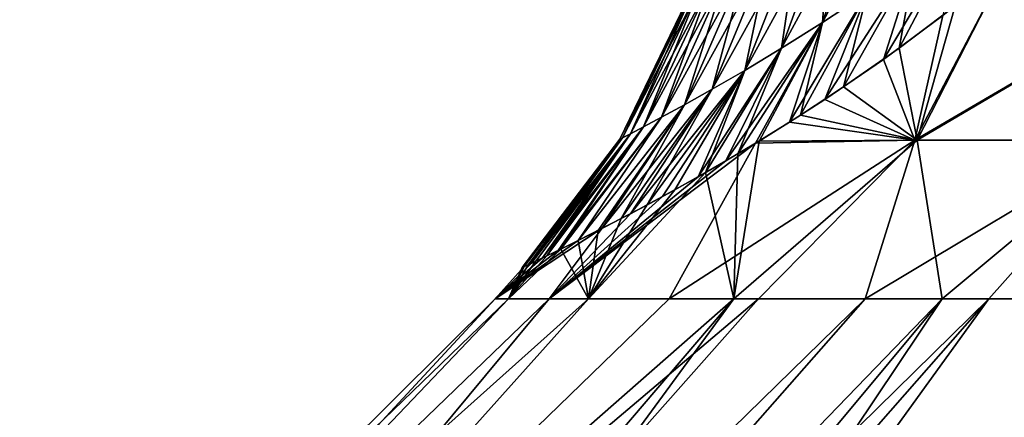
# Model space of a CAD drawing. Header units: metres. Extents: x -31 to 116, y -84 to 84.
# Tile 6 of 256: x -15.34 to -11.64, y -65.01 to -63.52. Entities that reach past the tile are written whole.
import ezdxf

# ---------------------------------------------------------------- set-up
doc = ezdxf.new("R2010")
doc.units = ezdxf.units.M
doc.layers.add('solid_80010000GA_11_1', color=7, linetype='CONTINUOUS')

msp = doc.modelspace()

# ---------------------------------------------------------------- linework, layer by layer
at = {"layer": 'solid_80010000GA_11_1'}
for points in [[(-9.169127, -64.331154, -0.06581), (-19.729639, -24.913792, -0.133785), (-19.725643, -24.914883, 0.235412)], [(-9.083835, -64.310844, -0.957509), (-19.705828, -24.918922, -0.494889), (-19.729639, -24.913792, -0.133785)], [(-9.169127, -64.331154, -0.06581), (-9.083835, -64.310844, -0.957509), (-19.729639, -24.913792, -0.133785)], [(-9.169127, -64.331154, -0.06581), (-19.725643, -24.914883, 0.235412), (-19.691774, -24.922495, 0.613982)], [(-9.083835, -64.310844, -0.957509), (-19.658028, -24.929411, -0.835034), (-19.705828, -24.918922, -0.494889)], [(-9.105391, -64.315872, 0.829416), (-19.691774, -24.922495, 0.613982), (-19.625095, -24.936758, 1.00321)], [(-9.105391, -64.315872, 0.829416), (-9.169127, -64.331154, -0.06581), (-19.691774, -24.922495, 0.613982)], [(-9.083835, -64.310844, -0.957509), (-19.583212, -24.945492, -1.182637), (-19.658028, -24.929411, -0.835034)], [(-9.105391, -64.315872, 0.829416), (-19.625095, -24.936758, 1.00321), (-19.536566, -24.955236, 1.3535)], [(-8.853184, -64.255386, -1.819022), (-19.337948, -24.994001, -1.908782), (-19.583212, -24.945492, -1.182637)], [(-9.083835, -64.310844, -0.957509), (-8.853184, -64.255386, -1.819022), (-19.583212, -24.945492, -1.182637)], [(-8.894534, -64.265335, 1.699491), (-19.536566, -24.955236, 1.3535), (-19.412476, -24.979952, 1.723426)], [(-8.894534, -64.265335, 1.699491), (-9.105391, -64.315872, 0.829416), (-19.536566, -24.955236, 1.3535)], [(-8.894534, -64.265335, 1.699491), (-19.412476, -24.979952, 1.723426), (-19.195261, -25.019754, 2.215662)], [(-8.478874, -64.163712, -2.637285), (-19.187782, -25.020964, -2.23045), (-19.337948, -24.994001, -1.908782)], [(-8.853184, -64.255386, -1.819022), (-8.478874, -64.163712, -2.637285), (-19.337948, -24.994001, -1.908782)], [(-8.894534, -64.265335, 1.699491), (-19.195261, -25.019754, 2.215662), (-19.030268, -25.047295, 2.516984)], [(-8.478874, -64.163712, -2.637285), (-19.073469, -25.040419, -2.442435), (-19.187782, -25.020964, -2.23045)], [(-8.478874, -64.163712, -2.637285), (-18.686941, -25.098951, -3.02763), (-19.073469, -25.040419, -2.442435)], [(-8.544688, -64.180016, 2.516984), (-8.894534, -64.265335, 1.699491), (-19.030268, -25.047295, 2.516984)], [(-18.652115, -25.103765, 3.073009), (-8.544688, -64.180016, 2.516984), (-19.030268, -25.047295, 2.516984)], [(-7.971857, -64.036423, -3.380468), (-18.381981, -25.138451, -3.394827), (-18.686941, -25.098951, -3.02763)], [(-8.478874, -64.163712, -2.637285), (-7.971857, -64.036423, -3.380468), (-18.686941, -25.098951, -3.02763)], [(-8.17319, -64.087463, 3.117043), (-8.544688, -64.180016, 2.516984), (-18.652115, -25.103765, 3.073009)], [(-8.17319, -64.087463, 3.117043), (-18.652115, -25.103765, 3.073009), (-18.388041, -25.137651, 3.388155)], [(-8.17319, -64.087463, 3.117043), (-18.388041, -25.137651, 3.388155), (-18.126871, -25.16741, 3.658057)], [(-7.354755, -63.875755, -4.017921), (-18.163187, -25.163374, -3.622693), (-18.381981, -25.138451, -3.394827)], [(-7.971857, -64.036423, -3.380468), (-7.354755, -63.875755, -4.017921), (-18.381981, -25.138451, -3.394827)], [(-7.354755, -63.875755, -4.017921), (-17.555592, -25.221165, -4.140446), (-18.163187, -25.163374, -3.622693)], [(-7.727162, -63.973495, 3.659697), (-18.126871, -25.16741, 3.658057), (-17.47949, -25.227226, 4.195538)], [(-7.727162, -63.973495, 3.659697), (-8.17319, -64.087463, 3.117043), (-18.126871, -25.16741, 3.658057)], [(-6.600103, -63.669445, -4.562777), (-17.449045, -25.229731, -4.217017), (-17.555592, -25.221165, -4.140446)], [(-7.354755, -63.875755, -4.017921), (-6.600103, -63.669445, -4.562777), (-17.555592, -25.221165, -4.140446)], [(-7.215477, -63.838554, 4.134875), (-17.47949, -25.227226, 4.195538), (-17.446236, -25.229824, 4.21901)], [(-7.215477, -63.838554, 4.134875), (-7.727162, -63.973495, 3.659697), (-17.47949, -25.227226, 4.195538)], [(-6.600103, -63.669445, -4.562777), (-16.833441, -25.271053, -4.592862), (-17.449045, -25.229731, -4.217017)], [(-6.64841, -63.683193, 4.533826), (-17.446236, -25.229824, 4.21901), (-16.732487, -25.276398, 4.644794)], [(-6.64841, -63.683193, 4.533826), (-7.215477, -63.838554, 4.134875), (-17.446236, -25.229824, 4.21901)], [(-6.600103, -63.669445, -4.562777), (-5.771795, -63.428932, -4.955198), (-16.833441, -25.271053, -4.592862)], [(-6.64841, -63.683193, 4.533826), (-16.732487, -25.276398, 4.644794), (-16.418364, -25.291962, 4.790592)], [(-6.037455, -63.50806, 4.849329), (-6.64841, -63.683193, 4.533826), (-16.418364, -25.291962, 4.790592)], [(-12.325274, -63.528927, -3.424121), (-12.161599, -63.039307, -3.314648), (-12.01513, -62.943413, -3.65309)], [(-12.157454, -63.417721, -3.768), (-12.325274, -63.528927, -3.424121), (-12.01513, -62.943413, -3.65309)], [(-12.478776, -63.625488, -3.070131), (-12.295277, -63.1227, -2.967857), (-12.161599, -63.039307, -3.314648)], [(-12.325274, -63.528927, -3.424121), (-12.478776, -63.625488, -3.070131), (-12.161599, -63.039307, -3.314648)], [(-12.325274, -63.528927, 3.424121), (-12.161599, -63.039307, 3.314648), (-12.295277, -63.122696, 2.967857)], [(-12.325274, -63.528927, 3.424121), (-12.157454, -63.417717, 3.768), (-12.161599, -63.039307, 3.314648)], [(-12.616892, -63.708488, -2.70695), (-12.415315, -63.194485, -2.613521), (-12.295277, -63.1227, -2.967857)], [(-12.478776, -63.625488, -3.070131), (-12.616892, -63.708488, -2.70695), (-12.295277, -63.1227, -2.967857)], [(-12.478775, -63.625488, 3.07013), (-12.295277, -63.122696, 2.967857), (-12.415315, -63.194485, 2.613521)], [(-12.478775, -63.625488, 3.07013), (-12.325274, -63.528927, 3.424121), (-12.295277, -63.122696, 2.967857)], [(-11.784591, -63.14526, -4.421829), (-11.87419, -63.502853, -4.657422), (-12.09643, -63.667244, -4.343845)], [(-11.784591, -63.14526, -4.421829), (-12.09643, -63.667244, -4.343845), (-11.976642, -63.290466, -4.100863)], [(-11.784591, -63.14526, 4.421829), (-12.037881, -63.625397, 4.429656), (-11.82747, -63.46648, 4.719766)], [(-11.976642, -63.290466, 4.100862), (-12.037881, -63.625397, 4.429656), (-11.784591, -63.14526, 4.421829)], [(-12.738606, -63.778862, -2.335596), (-12.520913, -63.255432, -2.252518), (-12.415315, -63.194485, -2.613521)], [(-12.616892, -63.708488, -2.70695), (-12.738606, -63.778862, -2.335596), (-12.415315, -63.194485, -2.613521)], [(-12.616891, -63.708488, 2.70695), (-12.415315, -63.194485, 2.613521), (-12.520913, -63.255432, 2.252518)], [(-12.616891, -63.708488, 2.70695), (-12.478775, -63.625488, 3.07013), (-12.415315, -63.194485, 2.613521)], [(-12.842971, -63.837334, -1.957207), (-12.611326, -63.306133, -1.885822), (-12.520913, -63.255432, -2.252518)], [(-12.738606, -63.778862, -2.335596), (-12.842971, -63.837334, -1.957207), (-12.520913, -63.255432, -2.252518)], [(-12.738606, -63.778862, 2.335596), (-12.520913, -63.255432, 2.252518), (-12.611326, -63.306133, 1.885822)], [(-12.738606, -63.778862, 2.335596), (-12.616891, -63.708488, 2.70695), (-12.520913, -63.255432, 2.252518)], [(-11.976642, -63.290466, -4.100863), (-12.09643, -63.667244, -4.343845), (-12.315859, -63.817245, -4.001665)], [(-11.976642, -63.290466, -4.100863), (-12.315859, -63.817245, -4.001665), (-12.157454, -63.417721, -3.768)], [(-11.976642, -63.290466, 4.100862), (-12.245857, -63.770679, 4.114995), (-12.037881, -63.625397, 4.429656)], [(-12.157454, -63.417717, 3.768), (-12.245857, -63.770679, 4.114995), (-11.976642, -63.290466, 4.100862)], [(-12.929167, -63.884518, -1.572934), (-12.685917, -63.347084, -1.514403), (-12.611326, -63.306133, -1.885822)], [(-12.842971, -63.837334, -1.957207), (-12.929167, -63.884518, -1.572934), (-12.611326, -63.306133, -1.885822)], [(-12.842971, -63.837334, 1.957207), (-12.611326, -63.306133, 1.885822), (-12.685916, -63.347084, 1.514403)], [(-12.842971, -63.837334, 1.957207), (-12.738606, -63.778862, 2.335596), (-12.611326, -63.306133, 1.885822)], [(-10.834747, -63.300285, -6.520851), (-11.171209, -63.969765, -6.758037), (-11.978717, -63.969765, -5.19397)], [(-10.834747, -63.300285, -6.520851), (-11.978717, -63.969765, -5.19397), (-11.627879, -63.302704, -4.973617)], [(-11.87419, -63.502853, -4.657422), (-11.627879, -63.302704, -4.973617), (-11.978717, -63.969765, -5.19397)], [(-10.834251, -63.300285, 6.521674), (-11.970329, -63.969765, 5.213271), (-11.161863, -63.969765, 6.773463)], [(-10.834251, -63.300285, 6.521674), (-11.630342, -63.30492, 4.970743), (-11.970329, -63.969765, 5.213271)], [(-11.630342, -63.30492, 4.970743), (-11.82747, -63.46648, 4.719766), (-11.970329, -63.969765, 5.213271)], [(-12.996784, -63.920746, -1.183925), (-12.744368, -63.378559, -1.139191), (-12.685917, -63.347084, -1.514403)], [(-12.929167, -63.884518, -1.572934), (-12.996784, -63.920746, -1.183925), (-12.685917, -63.347084, -1.514403)], [(-12.929167, -63.884518, 1.572934), (-12.685916, -63.347084, 1.514403), (-12.744368, -63.378559, 1.139191)], [(-12.929167, -63.884518, 1.572934), (-12.842971, -63.837334, 1.957207), (-12.685916, -63.347084, 1.514403)], [(-13.074959, -63.961418, -0.396308), (-12.811851, -63.413937, -0.381068), (-12.786429, -63.400768, -0.761106)], [(-13.045492, -63.946289, -0.791333), (-13.074959, -63.961418, -0.396308), (-12.786429, -63.400768, -0.761106)], [(-13.045492, -63.946289, -0.791333), (-12.786429, -63.400768, -0.761106), (-12.744368, -63.378559, -1.139191)], [(-12.996784, -63.920746, -1.183925), (-13.045492, -63.946289, -0.791333), (-12.744368, -63.378559, -1.139191)], [(-13.045491, -63.946289, 0.791333), (-12.786429, -63.400768, 0.761106), (-12.811851, -63.413937, 0.381068)], [(-13.045491, -63.946289, 0.791333), (-12.996784, -63.920746, 1.183925), (-12.786429, -63.400768, 0.761106)], [(-12.996784, -63.920746, 1.183925), (-12.744368, -63.378559, 1.139191), (-12.786429, -63.400768, 0.761106)], [(-12.996784, -63.920746, 1.183925), (-12.929167, -63.884518, 1.572934), (-12.744368, -63.378559, 1.139191)], [(-12.811851, -63.413937, -0.381068), (-13.084855, -63.966404, 0), (-12.82038, -63.418278, 0)], [(-13.074959, -63.961418, -0.396308), (-13.084855, -63.966404, 0), (-12.811851, -63.413937, -0.381068)], [(-13.074959, -63.961418, 0.396308), (-12.82038, -63.418278, 0), (-13.084855, -63.966404, 0)], [(-13.074959, -63.961418, 0.396308), (-12.811851, -63.413937, 0.381068), (-12.82038, -63.418278, 0)], [(-13.074959, -63.961418, 0.396308), (-13.045491, -63.946289, 0.791333), (-12.811851, -63.413937, 0.381068)], [(-12.157454, -63.417721, -3.768), (-12.315859, -63.817245, -4.001665), (-12.449073, -63.902824, -3.773658)], [(-12.157454, -63.417721, -3.768), (-12.449073, -63.902824, -3.773658), (-12.325274, -63.528927, -3.424121)], [(-12.157454, -63.417717, 3.768), (-12.407272, -63.876492, 3.847327), (-12.245857, -63.770679, 4.114995)], [(-12.325274, -63.528927, 3.424121), (-12.407272, -63.876492, 3.847327), (-12.157454, -63.417717, 3.768)], [(-11.82747, -63.46648, 4.719766), (-12.037881, -63.625397, 4.429656), (-11.970329, -63.969765, 5.213271)], [(-12.09643, -63.667244, -4.343845), (-11.87419, -63.502853, -4.657422), (-11.978717, -63.969765, -5.19397)], [(-12.325274, -63.528927, -3.424121), (-12.57582, -63.981102, -3.540016), (-12.686996, -64.047287, -3.318549)], [(-12.325274, -63.528927, -3.424121), (-12.686996, -64.047287, -3.318549), (-12.478776, -63.625488, -3.070131)], [(-12.325274, -63.528927, 3.424121), (-12.642239, -64.020859, 3.409622), (-12.563081, -63.973419, 3.564471)], [(-12.478775, -63.625488, 3.07013), (-12.642239, -64.020859, 3.409622), (-12.325274, -63.528927, 3.424121)], [(-12.325274, -63.528927, -3.424121), (-12.449073, -63.902824, -3.773658), (-12.57582, -63.981102, -3.540016)], [(-12.325274, -63.528927, 3.424121), (-12.563081, -63.973419, 3.564471), (-12.407272, -63.876492, 3.847327)], [(-12.478776, -63.625488, -3.070131), (-12.686996, -64.047287, -3.318549), (-12.791652, -64.107468, -3.092329)], [(-12.478776, -63.625488, -3.070131), (-12.791652, -64.107468, -3.092329), (-12.616892, -63.708488, -2.70695)], [(-12.478775, -63.625488, 3.07013), (-12.764421, -64.091934, 3.152844), (-12.642239, -64.020859, 3.409622)], [(-12.616891, -63.708488, 2.70695), (-12.764421, -64.091934, 3.152844), (-12.478775, -63.625488, 3.07013)], [(-12.037881, -63.625397, 4.429656), (-12.245857, -63.770679, 4.114995), (-11.970329, -63.969765, 5.213271)], [(-12.315859, -63.817245, -4.001665), (-12.09643, -63.667244, -4.343845), (-11.978717, -63.969765, -5.19397)], [(-12.616892, -63.708488, -2.70695), (-12.925437, -64.181717, -2.771756), (-13.04538, -64.245918, -2.443962)], [(-12.616892, -63.708488, -2.70695), (-13.04538, -64.245918, -2.443962), (-12.738606, -63.778862, -2.335596)], [(-12.616891, -63.708488, 2.70695), (-12.984154, -64.213402, 2.616907), (-12.878587, -64.156044, 2.888627)], [(-12.738606, -63.778862, 2.335596), (-12.984154, -64.213402, 2.616907), (-12.616891, -63.708488, 2.70695)], [(-12.616892, -63.708488, -2.70695), (-12.791652, -64.107468, -3.092329), (-12.925437, -64.181717, -2.771756)], [(-12.616891, -63.708488, 2.70695), (-12.878587, -64.156044, 2.888627), (-12.764421, -64.091934, 3.152844)], [(-12.245857, -63.770679, 4.114995), (-12.407272, -63.876492, 3.847327), (-11.970329, -63.969765, 5.213271)], [(-12.738606, -63.778862, -2.335596), (-13.04538, -64.245918, -2.443962), (-13.1509, -64.300583, -2.109112)], [(-12.738606, -63.778862, -2.335596), (-13.1509, -64.300583, -2.109112), (-12.842971, -63.837334, -1.957207)], [(-12.738606, -63.778862, 2.335596), (-13.080369, -64.264206, 2.338604), (-12.984154, -64.213402, 2.616907)], [(-12.842971, -63.837334, 1.957207), (-13.080369, -64.264206, 2.338604), (-12.738606, -63.778862, 2.335596)], [(-12.842971, -63.837334, 1.957207), (-13.241885, -64.346436, 1.765972), (-13.166396, -64.308472, 2.054953)], [(-12.929167, -63.884518, 1.572934), (-13.241885, -64.346436, 1.765972), (-12.842971, -63.837334, 1.957207)], [(-12.842971, -63.837334, -1.957207), (-13.1509, -64.300583, -2.109112), (-13.241601, -64.346321, -1.767322)], [(-12.842971, -63.837334, -1.957207), (-13.241601, -64.346321, -1.767322), (-12.929167, -63.884518, -1.572934)], [(-12.842971, -63.837334, 1.957207), (-13.166396, -64.308472, 2.054953), (-13.080369, -64.264206, 2.338604)], [(-12.449073, -63.902824, -3.773658), (-12.315859, -63.817245, -4.001665), (-11.978717, -63.969765, -5.19397)], [(-12.407272, -63.876492, 3.847327), (-12.563081, -63.973419, 3.564471), (-11.970329, -63.969765, 5.213271)], [(-12.929167, -63.884518, -1.572934), (-13.241601, -64.346321, -1.767322), (-13.316651, -64.383324, -1.420125)], [(-12.929167, -63.884518, -1.572934), (-13.316651, -64.383324, -1.420125), (-12.996784, -63.920746, -1.183925)], [(-12.929167, -63.884518, 1.572934), (-13.306126, -64.378174, 1.473942), (-13.241885, -64.346436, 1.765972)], [(-12.996784, -63.920746, 1.183925), (-13.306126, -64.378174, 1.473942), (-12.929167, -63.884518, 1.572934)], [(-12.449073, -63.902824, -3.773658), (-11.978717, -63.969765, -5.19397), (-12.57582, -63.981102, -3.540016)], [(-13.045491, -63.946289, 0.791333), (-13.428891, -64.437317, 0.587508), (-13.399761, -64.423401, 0.882875)], [(-13.074959, -63.961418, 0.396308), (-13.428891, -64.437317, 0.587508), (-13.045491, -63.946289, 0.791333)], [(-13.045492, -63.946289, -0.791333), (-13.375486, -64.411812, -1.068981), (-13.417779, -64.432007, -0.714611)], [(-13.045492, -63.946289, -0.791333), (-13.417779, -64.432007, -0.714611), (-13.074959, -63.961418, -0.396308)], [(-13.045491, -63.946289, 0.791333), (-13.399761, -64.423401, 0.882875), (-13.358812, -64.403755, 1.179132)], [(-12.996784, -63.920746, -1.183925), (-13.316651, -64.383324, -1.420125), (-13.375486, -64.411812, -1.068981)], [(-12.996784, -63.920746, -1.183925), (-13.375486, -64.411812, -1.068981), (-13.045492, -63.946289, -0.791333)], [(-12.996784, -63.920746, 1.183925), (-13.358812, -64.403755, 1.179132), (-13.306126, -64.378174, 1.473942)], [(-13.045491, -63.946289, 0.791333), (-13.358812, -64.403755, 1.179132), (-12.996784, -63.920746, 1.183925)], [(-13.074959, -63.961418, -0.396308), (-13.44329, -64.444092, -0.358026), (-13.451822, -64.448112)], [(-13.074959, -63.961418, -0.396308), (-13.451822, -64.448112), (-13.084855, -63.966404, 0)], [(-13.084855, -63.966404, 0), (-13.451822, -64.448112), (-13.446227, -64.445549, 0.293101)], [(-13.074959, -63.961418, 0.396308), (-13.446227, -64.445549, 0.293101), (-13.428891, -64.437317, 0.587508)], [(-13.074959, -63.961418, 0.396308), (-13.084855, -63.966404, 0), (-13.446227, -64.445549, 0.293101)], [(-13.074959, -63.961418, -0.396308), (-13.417779, -64.432007, -0.714611), (-13.44329, -64.444092, -0.358026)], [(-12.57582, -63.981102, -3.540016), (-12.900574, -64.564468, -4.19165), (-13.350731, -64.564468, -2.398484)], [(-12.686996, -64.047287, -3.318549), (-12.57582, -63.981102, -3.540016), (-13.350731, -64.564468, -2.398484)], [(-11.978717, -63.969765, -5.19397), (-12.565421, -64.564468, -5.1093), (-12.900574, -64.564468, -4.19165)], [(-12.57582, -63.981102, -3.540016), (-11.978717, -63.969765, -5.19397), (-12.900574, -64.564468, -4.19165)], [(-11.970329, -63.969765, 5.213271), (-12.656999, -64.564468, 4.878024), (-11.876116, -64.564468, 6.553824)], [(-11.970329, -63.969765, 5.213271), (-12.563081, -63.973419, 3.564471), (-12.656999, -64.564468, 4.878024)], [(-12.563081, -63.973419, 3.564471), (-12.642239, -64.020859, 3.409622), (-12.656999, -64.564468, 4.878024)], [(-11.978717, -63.969765, -5.19397), (-12.165089, -64.564468, -6.000446), (-12.565421, -64.564468, -5.1093)], [(-11.171209, -63.969765, -6.758037), (-11.701655, -64.564468, -6.860467), (-12.165089, -64.564468, -6.000446)], [(-11.978717, -63.969765, -5.19397), (-11.171209, -63.969765, -6.758037), (-12.165089, -64.564468, -6.000446)], [(-11.161863, -63.969765, 6.773463), (-11.970329, -63.969765, 5.213271), (-11.876116, -64.564468, 6.553824)], [(-11.161863, -63.969765, 6.773463), (-11.876116, -64.564468, 6.553824), (-10.874609, -64.564468, 8.107874)], [(-11.171209, -63.969765, -6.758037), (-11.177524, -64.564468, -7.684902), (-11.701655, -64.564468, -6.860467)], [(-12.642239, -64.020859, 3.409622), (-12.764421, -64.091934, 3.152844), (-12.656999, -64.564468, 4.878024)], [(-12.791652, -64.107468, -3.092329), (-12.686996, -64.047287, -3.318549), (-13.350731, -64.564468, -2.398484)], [(-12.764421, -64.091934, 3.152844), (-13.202752, -64.564468, 3.111604), (-12.656999, -64.564468, 4.878024)], [(-12.764421, -64.091934, 3.152844), (-12.878587, -64.156044, 2.888627), (-13.202752, -64.564468, 3.111604)], [(-11.691033, -66, 2.960295), (-8.544688, -64.180016, 2.516984), (-8.17319, -64.087463, 3.117043)], [(-11.119245, -66, 4.669689), (-11.691033, -66, 2.960295), (-8.17319, -64.087463, 3.117043)], [(-12.925437, -64.181717, -2.771756), (-12.791652, -64.107468, -3.092329), (-13.350731, -64.564468, -2.398484)], [(-12.878587, -64.156044, 2.888627), (-12.984154, -64.213402, 2.616907), (-13.202752, -64.564468, 3.111604)], [(-13.04538, -64.245918, -2.443962), (-12.925437, -64.181717, -2.771756), (-13.350731, -64.564468, -2.398484)], [(-12.984154, -64.213402, 2.616907), (-13.080369, -64.264206, 2.338604), (-13.202752, -64.564468, 3.111604)], [(-11.691033, -66, 2.960295), (-8.894534, -64.265335, 1.699491), (-8.544688, -64.180016, 2.516984)], [(-13.1509, -64.300583, -2.109112), (-13.04538, -64.245918, -2.443962), (-13.350731, -64.564468, -2.398484)], [(-13.080369, -64.264206, 2.338604), (-13.166396, -64.308472, 2.054953), (-13.202752, -64.564468, 3.111604)], [(-12.001663, -66, 1.184773), (-9.105391, -64.315872, 0.829416), (-8.894534, -64.265335, 1.699491)], [(-11.691033, -66, 2.960295), (-12.001663, -66, 1.184773), (-8.894534, -64.265335, 1.699491)], [(-11.81768, -66, -2.405415), (-8.853184, -64.255386, -1.819022), (-9.083835, -64.310844, -0.957509)], [(-11.81768, -66, -2.405415), (-11.327178, -66, -4.139883), (-8.853184, -64.255386, -1.819022)], [(-13.1509, -64.300583, -2.109112), (-13.350731, -64.564468, -2.398484), (-13.55287, -64.564468, -0.560761)], [(-13.241601, -64.346321, -1.767322), (-13.1509, -64.300583, -2.109112), (-13.55287, -64.564468, -0.560761)], [(-13.166396, -64.308472, 2.054953), (-13.241885, -64.346436, 1.765972), (-13.202752, -64.564468, 3.111604)], [(-12.044195, -66, -0.617215), (-9.083835, -64.310844, -0.957509), (-9.169127, -64.331154, -0.06581)], [(-12.044195, -66, -0.617215), (-11.81768, -66, -2.405415), (-9.083835, -64.310844, -0.957509)], [(-12.044195, -66, -0.617215), (-9.169127, -64.331154, -0.06581), (-9.105391, -64.315872, 0.829416)], [(-12.001663, -66, 1.184773), (-12.044195, -66, -0.617215), (-9.105391, -64.315872, 0.829416)], [(-13.316651, -64.383324, -1.420125), (-13.241601, -64.346321, -1.767322), (-13.55287, -64.564468, -0.560761)], [(-13.241885, -64.346436, 1.765972), (-13.306126, -64.378174, 1.473942), (-13.202752, -64.564468, 3.111604)], [(-13.375486, -64.411812, -1.068981), (-13.316651, -64.383324, -1.420125), (-13.55287, -64.564468, -0.560761)], [(-13.306126, -64.378174, 1.473942), (-13.503237, -64.564468, 1.287379), (-13.202752, -64.564468, 3.111604)], [(-13.306126, -64.378174, 1.473942), (-13.358812, -64.403755, 1.179132), (-13.503237, -64.564468, 1.287379)], [(-13.417779, -64.432007, -0.714611), (-13.375486, -64.411812, -1.068981), (-13.55287, -64.564468, -0.560761)], [(-13.44329, -64.444092, -0.358026), (-13.417779, -64.432007, -0.714611), (-13.55287, -64.564468, -0.560761)], [(-13.358812, -64.403755, 1.179132), (-13.399761, -64.423401, 0.882875), (-13.503237, -64.564468, 1.287379)], [(-13.399761, -64.423401, 0.882875), (-13.428891, -64.437317, 0.587508), (-13.503237, -64.564468, 1.287379)], [(-13.44329, -64.444092, -0.358026), (-13.55287, -64.564468, -0.560761), (-13.503237, -64.564468, 1.287379)], [(-13.428891, -64.437317, 0.587508), (-13.446227, -64.445549, 0.293101), (-13.503237, -64.564468, 1.287379)], [(-13.44329, -64.444092, -0.358026), (-13.503237, -64.564468, 1.287379), (-13.451822, -64.448112)], [(-13.446227, -64.445549, 0.293101), (-13.451822, -64.448112), (-13.503237, -64.564468, 1.287379)], [(-13.55287, -64.564468, -0.560761), (-15.250775, -66.396965, -2.116673), (-15.26421, -66.264214)], [(-13.503237, -64.564468, 1.287379), (-15.26421, -66.264214), (-15.250764, -66.397079, 2.117611)], [(-13.503237, -64.564468, 1.287379), (-13.55287, -64.564468, -0.560761), (-15.26421, -66.264214)], [(-13.350731, -64.564468, -2.398484), (-15.211078, -66.806114, -4.296084), (-15.250775, -66.396965, -2.116673)], [(-13.55287, -64.564468, -0.560761), (-13.350731, -64.564468, -2.398484), (-15.250775, -66.396965, -2.116673)], [(-13.202752, -64.564468, 3.111604), (-15.250764, -66.397079, 2.117611), (-15.211048, -66.806419, 4.297306)], [(-13.202752, -64.564468, 3.111604), (-13.503237, -64.564468, 1.287379), (-15.250764, -66.397079, 2.117611)], [(-12.565421, -64.564468, -5.1093), (-15.149897, -67.482384, -6.492272), (-15.211078, -66.806114, -4.296084)], [(-12.900574, -64.564468, -4.19165), (-12.565421, -64.564468, -5.1093), (-15.211078, -66.806114, -4.296084)], [(-13.350731, -64.564468, -2.398484), (-12.900574, -64.564468, -4.19165), (-15.211078, -66.806114, -4.296084)], [(-12.656999, -64.564468, 4.878024), (-15.211048, -66.806419, 4.297306), (-15.149867, -67.482704, 6.49316)], [(-12.656999, -64.564468, 4.878024), (-13.202752, -64.564468, 3.111604), (-15.211048, -66.806419, 4.297306)], [(-12.165089, -64.564468, -6.000446), (-15.113523, -67.915245, -7.596511), (-15.149897, -67.482384, -6.492272)], [(-12.565421, -64.564468, -5.1093), (-12.165089, -64.564468, -6.000446), (-15.149897, -67.482384, -6.492272)], [(-12.656999, -64.564468, 4.878024), (-15.149867, -67.482704, 6.49316), (-15.113504, -67.915459, 7.597021)], [(-11.701655, -64.564468, -6.860467), (-15.07475, -68.40683, -8.70342), (-15.113523, -67.915245, -7.596511)], [(-12.165089, -64.564468, -6.000446), (-11.701655, -64.564468, -6.860467), (-15.113523, -67.915245, -7.596511)], [(-11.876116, -64.564468, 6.553824), (-15.113504, -67.915459, 7.597021), (-15.07475, -68.40683, 8.70342)], [(-11.876116, -64.564468, 6.553824), (-12.656999, -64.564468, 4.878024), (-15.113504, -67.915459, 7.597021)], [(-11.701655, -64.564468, -6.860467), (-14.117133, -67.906227, -9.301992), (-15.07475, -68.40683, -8.70342)], [(-11.876116, -64.564468, 6.553824), (-15.07475, -68.40683, 8.70342), (-14.115743, -67.90554, 9.302855)], [(-11.177524, -64.564468, -7.684902), (-13.172302, -67.471626, -9.889639), (-14.117133, -67.906227, -9.301992)], [(-11.701655, -64.564468, -6.860467), (-11.177524, -64.564468, -7.684902), (-14.117133, -67.906227, -9.301992)], [(-10.874609, -64.564468, 8.107874), (-14.115743, -67.90554, 9.302855), (-13.168663, -67.47007, 9.891892)], [(-10.874609, -64.564468, 8.107874), (-11.876116, -64.564468, 6.553824), (-14.115743, -67.90554, 9.302855)], [(-9.958341, -64.564468, -9.210114), (-11.308137, -66.800842, -11.03597), (-13.172302, -67.471626, -9.889639)], [(-10.595412, -64.564468, -8.469474), (-9.958341, -64.564468, -9.210114), (-13.172302, -67.471626, -9.889639)], [(-11.177524, -64.564468, -7.684902), (-10.595412, -64.564468, -8.469474), (-13.172302, -67.471626, -9.889639)], [(-10.874609, -64.564468, 8.107874), (-13.168663, -67.47007, 9.891892), (-11.298508, -66.798058, 11.041841)]]:
    msp.add_3dface(points, dxfattribs=at)

doc.saveas('drawing.dxf')
